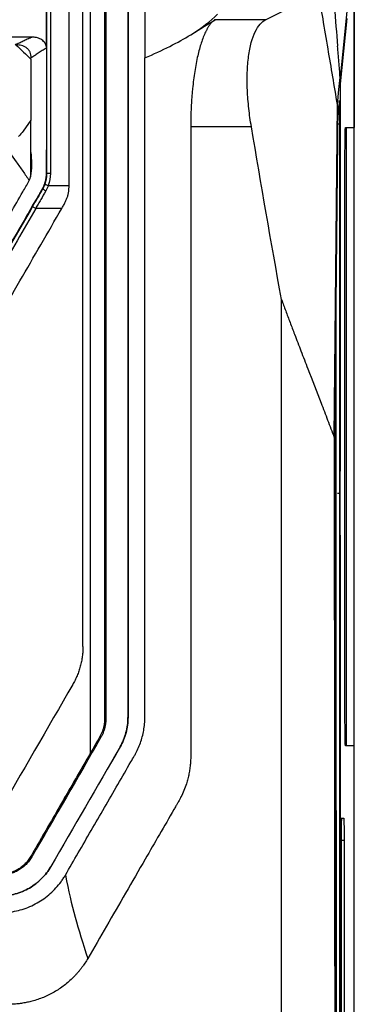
# Model space of a CAD drawing. Header units: millimetres. Extents: x 145 to 933, y -105 to 949.
# Tile 96 of 157: x 666 to 688, y 407 to 471. Entities that reach past the tile are written whole.
import ezdxf

# ---------------------------------------------------------------- set-up
doc = ezdxf.new("R2010")
doc.units = ezdxf.units.MM

msp = doc.modelspace()

# ---------------------------------------------------------------- linework, layer by layer
at = {"color": 7, "linetype": 'Continuous', "lineweight": 25}
for p, q in [((687.635, 282.034), (687.635, 556.534)), ((687.626, 555.776), (687.626, 464.284)), ((685.302, 473.103), (681.844, 471.346)), ((681.844, 471.346), (678.528, 471.346)), ((687.144, 471.423), (686.72, 467.139)), ((666.485, 468.751), (666.492, 468.85)), ((672.835, 468.843), (672.833, 468.843)), ((686.72, 467.139), (686.719, 464.951)), ((686.328, 443.991), (686.535, 465.784)), ((686.661, 466.038), (686.559, 465.008)), ((686.665, 466.043), (686.661, 466.038)), ((666.485, 464.771), (665.982, 464.052)), ((676.935, 464.337), (676.935, 423.118)), ((680.904, 464.337), (676.935, 464.337)), ((686.541, 464.25), (686.534, 463.541)), ((687.055, 464.284), (687.626, 464.284)), ((687.135, 423.784), (687.135, 464.284)), ((686.534, 463.541), (686.348, 444.071)), ((687.028, 425.284), (687.028, 462.784)), ((667.622, 460.486), (668.985, 460.486)), ((668.985, 460.486), (668.985, 460.487)), ((668.506, 458.986), (666.796, 458.986)), ((686.684, 440.317), (686.545, 440.317)), ((671.386, 425.545), (671.306, 425.545)), ((672.833, 425.643), (672.835, 425.643)), ((671.064, 424.341), (670.994, 424.381)), ((687.626, 423.784), (687.055, 423.784)), ((687.626, 281.543), (687.626, 423.784)), ((672.318, 423.713), (672.317, 423.714)), ((686.709, 419.041), (686.822, 419.043)), ((686.822, 419.043), (686.944, 419.043)), ((667.792, 415.877), (667.794, 415.877))]:
    msp.add_line(p, q, dxfattribs=at)
at = {"color": 8, "linetype": 'Continuous', "lineweight": 25}
for p, q in [((686.692, 464.504), (686.544, 464.504)), ((686.821, 419.041), (686.944, 419.043)), ((686.97, 417.589), (686.796, 417.589))]:
    msp.add_line(p, q, dxfattribs=at)
at = {"color": 7, "linetype": 'Continuous', "lineweight": 25, "flags": 128}
for points in [[(687.142, 471.915), (686.901, 469.477), (686.711, 467.562)], [(676.935, 470.36), (677.827, 470.912), (678.528, 471.346)], [(686.535, 465.784), (686.634, 466.78), (686.711, 467.562)], [(666.547, 416.517), (666.511, 416.538), (666.483, 416.554)]]:
    msp.add_lwpolyline(points, dxfattribs=at)
at = {"color": 7, "linetype": 'Continuous', "lineweight": 25}
for centre, radius, start, end in [((667.698, 460.132), 1.137, 86.86019, 99.5001), ((666.728, 458.989), 1.353, 57.47049, 67.81115)]:
    msp.add_arc(centre, radius, start, end, dxfattribs=at)
msp.add_ellipse((697.622, 440.317), major_axis=(0, 641), ratio=0.017455, start_param=1.550573, end_param=1.641556, dxfattribs=at)
for points, knots in [([(673.934, 535.257), (673.934, 533.891), (673.934, 532.522), (673.934, 529.783), (673.934, 525.67), (673.934, 516.048), (673.935, 496.713), (673.935, 480.011), (673.935, 468.842)], [0, 0, 0, 0, 0.0625, 0.0625, 0.125, 0.25, 0.5, 1, 1, 1, 1]), ([(671.385, 519.965), (671.385, 504.404), (671.385, 488.689), (671.386, 457.151), (671.386, 441.326), (671.386, 425.545)], [0, 0, 0, 0, 0.5, 0.5, 1, 1, 1, 1]), ([(672.833, 519.965), (672.833, 515.739), (672.833, 511.503), (672.833, 503.012), (672.833, 498.756), (672.833, 485.967), (672.833, 477.413), (672.833, 468.843)], [0, 0, 0, 0, 0.25, 0.25, 0.5, 0.5, 1, 1, 1, 1]), ([(672.835, 520.164), (672.835, 515.921), (672.835, 511.669), (672.835, 503.145), (672.835, 498.873), (672.835, 486.034), (672.835, 477.446), (672.835, 468.843)], [0, 0, 0, 0, 0.25, 0.25, 0.5, 0.5, 1, 1, 1, 1]), ([(669.886, 430.289), (669.886, 440.83), (669.885, 451.392), (669.885, 472.474), (669.885, 482.994), (669.885, 493.449)], [0, 0, 0, 0, 0.5, 0.5, 1, 1, 1, 1]), ([(671.296, 493.449), (671.296, 492.981), (671.297, 492.068), (671.297, 490.73), (671.298, 489.457), (671.298, 488.251), (671.299, 487.111), (671.299, 486.037), (671.3, 483.935), (671.301, 480.779), (671.303, 475.133), (671.305, 468.061), (671.306, 461.525), (671.306, 456.946), (671.307, 454.33), (671.307, 451.714), (671.307, 449.098), (671.307, 446.481), (671.307, 443.864), (671.307, 441.247), (671.307, 438.629), (671.307, 436.012), (671.307, 433.395), (671.306, 430.778), (671.306, 428.161), (671.306, 426.417), (671.306, 425.545)], [0, 0, 0, 0, 0.020812, 0.040638, 0.05948, 0.077337, 0.094209, 0.110097, 0.125002, 0.18744, 0.25, 0.374911, 0.499996, 0.538436, 0.576877, 0.61532, 0.653765, 0.692214, 0.730666, 0.769123, 0.807585, 0.846053, 0.884528, 0.92301, 0.961501, 1, 1, 1, 1]), ([(670.367, 493.315), (670.367, 492.59), (670.367, 491.866), (670.367, 490.416), (670.367, 488.24), (670.367, 483.157), (670.367, 478.792), (670.367, 470.051), (670.367, 464.211), (670.368, 446.677), (670.368, 434.967), (670.369, 423.295)], [0, 0, 0, 0, 0.03125, 0.03125, 0.0625, 0.125, 0.25, 0.25, 0.5, 0.5, 1, 1, 1, 1]), ([(686.535, 465.784), (686.433, 466.394), (686.228, 467.614), (685.914, 469.486), (685.606, 471.316), (685.398, 472.536), (685.302, 473.103)], [0, 0, 0, 0, 0.2500006, 0.500001, 0.7676009, 1, 1, 1, 1]), ([(678.528, 471.346), (678.51, 471.335), (678.476, 471.313), (678.425, 471.274), (678.376, 471.23), (678.327, 471.183), (678.28, 471.132), (678.234, 471.077), (678.189, 471.019), (678.145, 470.958), (678.102, 470.894), (678.06, 470.827), (678.019, 470.758), (677.98, 470.686), (677.941, 470.612), (677.817, 470.359), (677.624, 469.864), (677.385, 468.99), (677.193, 467.983), (677.081, 467.112), (677.024, 466.49), (676.996, 466.136), (676.974, 465.78), (676.957, 465.42), (676.944, 465.06), (676.937, 464.699), (676.936, 464.457), (676.935, 464.337)], [0, 0, 0, 0, 0.019583, 0.038902, 0.057954, 0.076742, 0.095265, 0.113522, 0.131515, 0.149243, 0.166706, 0.183905, 0.200839, 0.217509, 0.233915, 0.250057, 0.37875, 0.499751, 0.627162, 0.749502, 0.785964, 0.822189, 0.858186, 0.893959, 0.929514, 0.964859, 1, 1, 1, 1]), ([(680.904, 464.337), (680.838, 464.728), (680.781, 465.128), (680.693, 465.932), (680.661, 466.335), (680.627, 467.128), (680.624, 467.516), (680.65, 468.259), (680.679, 468.613), (680.767, 469.27), (680.826, 469.572), (680.972, 470.112), (681.059, 470.35), (681.254, 470.754), (681.362, 470.921), (681.594, 471.185), (681.717, 471.282), (681.844, 471.346)], [0, 0, 0, 0, 0.125, 0.125, 0.25, 0.25, 0.375, 0.375, 0.5, 0.5, 0.625, 0.625, 0.75, 0.75, 0.875, 0.875, 1, 1, 1, 1]), ([(666.537, 470.199), (665.576, 470.199), (664.134, 470.199), (662.45, 470.199), (661.608, 470.199), (661.247, 470.199), (661.006, 470.199), (660.886, 470.2), (660.765, 470.199)], [0, 0, 0, 0, 0.5, 0.75, 0.875, 0.9375, 0.9375, 1, 1, 1, 1]), ([(666.537, 470.199), (666.525, 470.193), (666.512, 470.187), (666.487, 470.176), (666.45, 470.158), (666.413, 470.141), (666.34, 470.107), (666.292, 470.084), (666.15, 470.017), (666.059, 469.973), (665.88, 469.887), (665.794, 469.846), (665.663, 469.788), (665.619, 469.77), (665.553, 469.743), (665.531, 469.734), (665.498, 469.721), (665.487, 469.716), (665.465, 469.708), (665.454, 469.704), (665.443, 469.699)], [0, 0, 0, 0, 0.03125, 0.03125, 0.0625, 0.125, 0.125, 0.25, 0.25, 0.5, 0.5, 0.75, 0.75, 0.875, 0.875, 0.9375, 0.9375, 0.96875, 0.96875, 1, 1, 1, 1]), ([(667.485, 469.592), (667.482, 469.609), (667.475, 469.643), (667.46, 469.693), (667.441, 469.74), (667.419, 469.786), (667.392, 469.83), (667.344, 469.899), (667.259, 469.985), (667.088, 470.098), (666.89, 470.165), (666.708, 470.192), (666.607, 470.199), (666.556, 470.199), (666.537, 470.199)], [0, 0, 0, 0, 0.042407, 0.084474, 0.126315, 0.168043, 0.209773, 0.251621, 0.372521, 0.502042, 0.751384, 0.875163, 0.953921, 1, 1, 1, 1]), ([(666.492, 468.85), (666.497, 468.912), (666.494, 468.974), (666.475, 469.095), (666.457, 469.156), (666.407, 469.268), (666.374, 469.321), (666.296, 469.417), (666.251, 469.459), (666.151, 469.533), (666.098, 469.564), (665.986, 469.615), (665.927, 469.636), (665.749, 469.683), (665.627, 469.697), (665.504, 469.698)], [0, 0, 0, 0, 0.125, 0.125, 0.25, 0.25, 0.375, 0.375, 0.5, 0.5, 0.625, 0.625, 0.75, 0.75, 1, 1, 1, 1]), ([(686.711, 467.562), (686.683, 467.904), (686.626, 468.587), (686.57, 469.271), (686.542, 469.613)], [0, 0, 0, 0, 0.499997, 1, 1, 1, 1]), ([(667.485, 469.476), (667.438, 469.45), (667.346, 469.401), (667.213, 469.319), (667.085, 469.235), (666.957, 469.147), (666.835, 469.063), (666.716, 468.983), (666.604, 468.912), (666.528, 468.87), (666.492, 468.85)], [0, 0, 0, 0, 0.130592, 0.251881, 0.377098, 0.503795, 0.637635, 0.755672, 0.883395, 1, 1, 1, 1]), ([(668.741, 415.318), (669.019, 415.8), (669.58, 416.771), (670.429, 418.242), (671.293, 419.739), (672.16, 421.24), (672.81, 422.366), (673.203, 423.046), (673.345, 423.294), (673.537, 423.671), (673.766, 424.269), (673.903, 424.967), (673.934, 425.439), (673.935, 425.663), (673.935, 425.806), (673.935, 426.045), (673.935, 426.392), (673.935, 426.821), (673.935, 427.249), (673.935, 428.678), (673.935, 433.393), (673.935, 438.883), (673.935, 444.144), (673.935, 446.89), (673.935, 449.635), (673.935, 452.38), (673.935, 455.125), (673.935, 457.87), (673.935, 460.614), (673.935, 463.358), (673.935, 466.101), (673.935, 467.928), (673.935, 468.842)], [0, 0, 0, 0, 0.030446, 0.061437, 0.092974, 0.125056, 0.156321, 0.164137, 0.168038, 0.171917, 0.187328, 0.202868, 0.210653, 0.213204, 0.215118, 0.218468, 0.226284, 0.2341, 0.241916, 0.249732, 0.312266, 0.499829, 0.549846, 0.599863, 0.64988, 0.699897, 0.749914, 0.799931, 0.849949, 0.899966, 0.949983, 1, 1, 1, 1]), ([(672.833, 468.843), (672.833, 465.246), (672.833, 461.648), (672.833, 454.447), (672.833, 450.845), (672.833, 440.041), (672.833, 432.838), (672.833, 425.643)], [0, 0, 0, 0, 0.25, 0.25, 0.5, 0.5, 1, 1, 1, 1]), ([(672.835, 468.843), (672.835, 465.246), (672.835, 461.647), (672.835, 454.447), (672.835, 450.845), (672.835, 440.041), (672.835, 432.838), (672.835, 425.643)], [0, 0, 0, 0, 0.25, 0.25, 0.5, 0.5, 1, 1, 1, 1]), ([(686.711, 467.562), (686.711, 466.981), (686.71, 465.82), (686.709, 464.079), (686.708, 462.337), (686.707, 460.594), (686.706, 458.852), (686.705, 457.11), (686.704, 455.367), (686.704, 453.624), (686.703, 451.881), (686.703, 450.138), (686.702, 448.395), (686.702, 446.651), (686.702, 444.908), (686.701, 443.165), (686.701, 441.421), (686.701, 439.678), (686.701, 437.934), (686.701, 436.191), (686.702, 434.447), (686.702, 432.703), (686.702, 430.96), (686.703, 429.216), (686.703, 427.473), (686.704, 425.729), (686.705, 423.986), (686.706, 422.243), (686.707, 420.5), (686.708, 418.757), (686.709, 417.014), (686.71, 415.271), (686.711, 413.528), (686.712, 411.786), (686.714, 410.044), (686.715, 408.302), (686.717, 406.56), (686.718, 404.818), (686.72, 403.077), (686.722, 401.335), (686.724, 399.594), (686.726, 397.854), (686.728, 396.113), (686.73, 394.373), (686.732, 392.634), (686.735, 390.894), (686.737, 389.155), (686.739, 387.996), (686.739, 387.416)], [0, 0, 0, 0, 0.02173, 0.04346, 0.06519, 0.086921, 0.108652, 0.130384, 0.152116, 0.173848, 0.195581, 0.217315, 0.239049, 0.260783, 0.282517, 0.304253, 0.325988, 0.347724, 0.36946, 0.391197, 0.412934, 0.434672, 0.45641, 0.478149, 0.499887, 0.521627, 0.543367, 0.565107, 0.586847, 0.608588, 0.63033, 0.652072, 0.673814, 0.695557, 0.7173, 0.739044, 0.760788, 0.782532, 0.804277, 0.826022, 0.847768, 0.869514, 0.891261, 0.913008, 0.934755, 0.956503, 0.978251, 1, 1, 1, 1]), ([(686.692, 464.504), (686.692, 464.534), (686.692, 464.594), (686.692, 464.685), (686.691, 464.776), (686.691, 464.867), (686.691, 464.958), (686.69, 465.048), (686.69, 465.137), (686.689, 465.224), (686.688, 465.31), (686.687, 465.393), (686.686, 465.473), (686.685, 465.55), (686.684, 465.623), (686.683, 465.686), (686.682, 465.743), (686.68, 465.797), (686.679, 465.855), (686.677, 465.914), (686.674, 465.969), (686.672, 466.018), (686.67, 466.037), (686.669, 466.046)], [0, 0, 0, 0, 0.040711, 0.081826, 0.123343, 0.165263, 0.207587, 0.250314, 0.293444, 0.336977, 0.380914, 0.425254, 0.469997, 0.515144, 0.560694, 0.606648, 0.640221, 0.681336, 0.729993, 0.786189, 0.849924, 0.921195, 1, 1, 1, 1]), ([(633.485, 464.771), (633.485, 463.696), (633.485, 462.553), (633.485, 461.41), (633.485, 461.309), (633.485, 461.275), (633.488, 461.209), (633.491, 461.175), (633.513, 461.011), (633.555, 460.884), (633.673, 460.644), (633.747, 460.531), (633.882, 460.299), (633.949, 460.183), (634.284, 459.602), (635.627, 457.276), (637.104, 454.718), (638.381, 452.507), (638.582, 452.158), (638.683, 451.983), (638.715, 451.924), (638.787, 451.811), (638.984, 451.541), (639.371, 451.263), (639.76, 451.169), (639.959, 451.149), (640.026, 451.149), (640.161, 451.149), (641.304, 451.149), (644.601, 451.149), (649.985, 451.149), (655.37, 451.149), (658.666, 451.149), (659.81, 451.149), (659.945, 451.149), (660.012, 451.151), (660.211, 451.172), (660.602, 451.266), (660.991, 451.539), (661.185, 451.81), (661.255, 451.925), (661.288, 451.984), (661.389, 452.158), (661.59, 452.507), (662.867, 454.718), (664.344, 457.277), (665.686, 459.602), (666.022, 460.183), (666.089, 460.3), (666.224, 460.532), (666.298, 460.645), (666.415, 460.885), (666.468, 461.043), (666.483, 461.209), (666.486, 461.276), (666.485, 461.31), (666.485, 461.41), (666.485, 462.553), (666.485, 463.696), (666.485, 464.771)], [0, 0, 0, 0, 0.0625, 0.066406, 0.066406, 0.068359, 0.068359, 0.070313, 0.070313, 0.078125, 0.078125, 0.085938, 0.085938, 0.09375, 0.09375, 0.125, 0.25, 0.265625, 0.273438, 0.273438, 0.277344, 0.277344, 0.28125, 0.296875, 0.304688, 0.304688, 0.308594, 0.308594, 0.3125, 0.375, 0.5, 0.625, 0.6875, 0.691406, 0.691406, 0.695312, 0.695312, 0.703125, 0.71875, 0.722656, 0.722656, 0.726562, 0.726562, 0.734375, 0.75, 0.875, 0.90625, 0.90625, 0.914062, 0.914062, 0.921875, 0.921875, 0.929687, 0.931641, 0.931641, 0.933594, 0.933594, 0.9375, 1, 1, 1, 1]), ([(686.559, 465.008), (686.559, 465.003), (686.558, 464.991), (686.556, 464.968), (686.555, 464.941), (686.553, 464.91), (686.552, 464.875), (686.551, 464.837), (686.55, 464.796), (686.549, 464.753), (686.547, 464.708), (686.546, 464.66), (686.546, 464.612), (686.545, 464.562), (686.544, 464.511), (686.543, 464.459), (686.542, 464.407), (686.542, 464.355), (686.541, 464.303), (686.541, 464.268), (686.541, 464.25)], [0, 0, 0, 0, 0.066622, 0.131942, 0.19596, 0.258676, 0.320091, 0.380203, 0.439014, 0.496522, 0.552729, 0.607634, 0.661236, 0.713537, 0.764536, 0.814233, 0.862627, 0.90972, 0.955511, 1, 1, 1, 1]), ([(687.028, 462.784), (687.028, 462.961), (687.029, 463.152), (687.032, 463.521), (687.034, 463.699), (687.039, 463.991), (687.042, 464.106), (687.048, 464.252), (687.052, 464.284), (687.055, 464.284)], [0, 0, 0, 0, 0.25, 0.25, 0.5, 0.5, 0.75, 0.75, 1, 1, 1, 1]), ([(664.621, 463.219), (664.936, 462.833), (665.239, 462.439), (665.674, 461.832), (665.816, 461.627), (666.098, 461.216), (666.238, 461.01), (666.378, 460.803)], [0, 0, 0, 0, 0.5, 0.5, 0.75, 0.75, 1, 1, 1, 1]), ([(667.485, 462.825), (667.485, 462.793), (667.485, 462.581), (667.486, 462.178), (667.483, 461.684), (667.491, 461.25), (667.456, 460.89), (667.289, 460.274), (666.78, 459.533), (666.245, 458.561), (665.525, 457.328), (664.899, 456.237), (664.34, 455.27), (664.038, 454.747), (663.741, 454.232), (663.448, 453.725), (663.16, 453.226), (662.838, 452.669), (662.49, 452.066), (662.12, 451.431), (661.772, 450.807), (661.444, 450.299), (661.058, 449.99), (660.68, 449.779), (660.241, 449.648), (659.719, 449.649), (659.384, 449.649), (659.19, 449.649)], [0, 0, 0, 0, 0.005779, 0.038494, 0.073245, 0.095435, 0.117415, 0.138618, 0.21053, 0.278101, 0.340484, 0.469359, 0.506469, 0.543008, 0.578975, 0.614371, 0.649196, 0.683449, 0.731094, 0.77545, 0.816632, 0.86104, 0.883478, 0.905591, 0.939304, 0.964871, 1, 1, 1, 1]), ([(666.485, 462.65), (666.519, 462.188), (666.559, 461.649), (666.46, 461.123), (666.446, 461.048)], [0, 0, 0, 0, 0.8579411, 1, 1, 1, 1]), ([(667.485, 461.741), (667.485, 461.663), (667.485, 461.584), (667.485, 461.427), (667.486, 461.348), (667.48, 461.112), (667.444, 460.799), (667.344, 460.502), (667.24, 460.291), (667.2, 460.223), (667.121, 460.086), (667.081, 460.018), (667.042, 459.95)], [0, 0, 0, 0, 0.125, 0.125, 0.25, 0.25, 0.5, 0.75, 0.75, 0.875, 0.875, 1, 1, 1, 1]), ([(667.387, 460.559), (667.388, 460.56), (667.393, 460.56), (667.417, 460.554), (667.435, 460.549), (667.48, 460.535), (667.508, 460.526), (667.565, 460.507), (667.595, 460.496), (667.622, 460.486)], [0, 0, 0, 0, 0.25, 0.25, 0.5, 0.5, 0.75, 0.75, 1, 1, 1, 1]), ([(667.456, 460.129), (667.346, 459.939), (667.181, 459.653), (666.961, 459.272), (666.851, 459.081), (666.796, 458.986)], [0, 0, 0, 0, 0.500009, 0.750013, 1, 1, 1, 1]), ([(667.622, 460.486), (667.61, 460.455), (667.587, 460.394), (667.547, 460.304), (667.504, 460.216), (667.472, 460.158), (667.456, 460.129)], [0, 0, 0, 0, 0.2495082, 0.4991475, 0.7492072, 1, 1, 1, 1]), ([(668.65, 459.235), (668.669, 459.27), (668.706, 459.34), (668.755, 459.444), (668.8, 459.547), (668.839, 459.647), (668.873, 459.744), (668.912, 459.875), (668.949, 460.046), (668.978, 460.263), (668.983, 460.411), (668.985, 460.486)], [0, 0, 0, 0, 0.091666, 0.180157, 0.265395, 0.347345, 0.425942, 0.501167, 0.66081, 0.826931, 1, 1, 1, 1]), ([(666.58, 459.099), (666.172, 458.394), (665.765, 457.689), (664.951, 456.279), (664.544, 455.574), (663.323, 453.458), (662.508, 452.047), (661.694, 450.637)], [0, 0, 0, 0, 0.25, 0.25, 0.5, 0.5, 1, 1, 1, 1]), ([(666.796, 458.986), (666.389, 458.281), (665.982, 457.575), (665.168, 456.164), (664.76, 455.458), (663.539, 453.341), (662.725, 451.929), (661.91, 450.517)], [0, 0, 0, 0, 0.25, 0.25, 0.5, 0.5, 1, 1, 1, 1]), ([(663.015, 449.475), (663.473, 450.268), (663.93, 451.061), (664.846, 452.646), (665.303, 453.439), (666.218, 455.024), (666.676, 455.817), (667.591, 457.401), (668.049, 458.194), (668.506, 458.986)], [0, 0, 0, 0, 0.25, 0.25, 0.5, 0.5, 0.75, 0.75, 1, 1, 1, 1]), ([(666.796, 458.986), (666.771, 459.001), (666.744, 459.016), (666.691, 459.045), (666.666, 459.059), (666.624, 459.081), (666.607, 459.089), (666.585, 459.099), (666.58, 459.1), (666.58, 459.099)], [0, 0, 0, 0, 0.25, 0.25, 0.5, 0.5, 0.75, 0.75, 1, 1, 1, 1]), ([(682.873, 453.016), (682.965, 452.77), (683.151, 452.27), (683.437, 451.511), (683.769, 450.633), (684.155, 449.62), (684.731, 448.118), (685.315, 446.61), (685.894, 445.114), (686.183, 444.366), (686.328, 443.991)], [0, 0, 0, 0, 0.080817, 0.164149, 0.249998, 0.371104, 0.499995, 0.749997, 0.874998, 1, 1, 1, 1]), ([(686.328, 443.991), (686.328, 443.51), (686.328, 442.547), (686.328, 441.103), (686.328, 439.66), (686.328, 438.216), (686.328, 436.773), (686.329, 435.331), (686.329, 433.888), (686.33, 432.446), (686.331, 431.004), (686.332, 429.563), (686.332, 428.122), (686.333, 426.681), (686.334, 425.24), (686.336, 423.8), (686.337, 422.36), (686.338, 420.92), (686.34, 419.481), (686.341, 418.042), (686.343, 416.603), (686.344, 415.165), (686.346, 413.727), (686.348, 412.289), (686.35, 410.851), (686.352, 409.414), (686.354, 407.977), (686.356, 406.541), (686.359, 405.104), (686.361, 403.668), (686.364, 402.233), (686.366, 400.797), (686.368, 399.841), (686.369, 399.362)], [0, 0, 0, 0, 0.0322985, 0.0645904, 0.0968761, 0.1291559, 0.1614302, 0.1936996, 0.2259644, 0.2582249, 0.2904817, 0.322735, 0.3549854, 0.3872333, 0.419479, 0.4517229, 0.4839655, 0.5162072, 0.5484484, 0.5806894, 0.6129308, 0.6451729, 0.6774161, 0.7096608, 0.7419075, 0.7741565, 0.8064083, 0.8386633, 0.8709218, 0.9031844, 0.9354513, 0.967723, 1, 1, 1, 1]), ([(686.348, 444.071), (686.348, 444.046), (686.348, 443.996), (686.347, 443.918), (686.346, 443.84), (686.346, 443.76), (686.346, 443.679), (686.345, 443.598), (686.345, 443.516), (686.345, 443.434), (686.345, 443.38), (686.345, 443.352)], [0, 0, 0, 0, 0.1132237, 0.225919, 0.338086, 0.4497249, 0.5608357, 0.6714185, 0.7814734, 0.8910006, 1, 1, 1, 1]), ([(686.716, 391.384), (686.716, 391.945), (686.714, 393.069), (686.712, 394.754), (686.71, 396.439), (686.708, 398.125), (686.706, 399.811), (686.704, 401.498), (686.703, 403.184), (686.701, 404.871), (686.699, 406.558), (686.698, 408.245), (686.696, 409.932), (686.695, 411.619), (686.694, 413.307), (686.692, 414.994), (686.691, 416.682), (686.69, 418.37), (686.689, 420.058), (686.688, 421.746), (686.688, 423.434), (686.687, 425.122), (686.686, 426.811), (686.686, 428.499), (686.685, 430.187), (686.685, 431.876), (686.684, 433.564), (686.684, 435.252), (686.684, 436.94), (686.684, 438.629), (686.684, 439.754), (686.684, 440.317)], [0, 0, 0, 0, 0.034499, 0.068997, 0.103493, 0.137989, 0.172483, 0.206977, 0.241469, 0.275959, 0.310449, 0.344938, 0.379425, 0.413911, 0.448396, 0.48288, 0.517363, 0.551845, 0.586325, 0.620804, 0.655282, 0.689759, 0.724235, 0.75871, 0.793183, 0.827656, 0.862127, 0.896597, 0.931066, 0.965533, 1, 1, 1, 1]), ([(669.886, 430.289), (669.885, 430.234), (669.884, 430.124), (669.876, 429.96), (669.862, 429.796), (669.843, 429.633), (669.819, 429.471), (669.79, 429.309), (669.755, 429.148), (669.715, 428.99), (669.67, 428.833), (669.62, 428.678), (669.565, 428.525), (669.506, 428.374), (669.441, 428.225), (669.371, 428.077), (669.297, 427.932), (669.243, 427.837), (669.216, 427.789)], [0, 0, 0, 0, 0.062972, 0.125802, 0.188559, 0.251311, 0.314138, 0.376986, 0.439722, 0.502215, 0.564453, 0.626553, 0.688581, 0.750605, 0.81269, 0.874906, 0.93732, 1, 1, 1, 1]), ([(671.306, 425.545), (671.305, 425.512), (671.304, 425.445), (671.297, 425.344), (671.286, 425.244), (671.27, 425.144), (671.25, 425.045), (671.226, 424.946), (671.197, 424.848), (671.165, 424.751), (671.129, 424.656), (671.088, 424.562), (671.044, 424.47), (671.011, 424.41), (670.994, 424.381)], [0, 0, 0, 0, 0.082247, 0.164769, 0.247565, 0.330619, 0.413903, 0.497375, 0.580973, 0.664649, 0.748386, 0.832181, 0.916044, 1, 1, 1, 1]), ([(671.386, 425.545), (671.386, 425.511), (671.385, 425.442), (671.378, 425.338), (671.366, 425.235), (671.349, 425.13), (671.328, 425.026), (671.294, 424.887), (671.241, 424.717), (671.162, 424.523), (671.096, 424.401), (671.064, 424.341)], [0, 0, 0, 0, 0.081659, 0.163836, 0.246696, 0.330402, 0.415113, 0.500979, 0.670821, 0.836739, 1, 1, 1, 1]), ([(672.317, 423.714), (672.401, 423.86), (672.475, 424.011), (672.604, 424.322), (672.659, 424.482), (672.746, 424.807), (672.778, 424.973), (672.822, 425.306), (672.833, 425.474), (672.833, 425.643)], [0, 0, 0, 0, 0.25, 0.25, 0.5, 0.5, 0.75, 0.75, 1, 1, 1, 1]), ([(672.835, 425.643), (672.835, 425.474), (672.824, 425.306), (672.78, 424.972), (672.747, 424.806), (672.66, 424.482), (672.606, 424.321), (672.477, 424.01), (672.402, 423.86), (672.318, 423.713)], [0, 0, 0, 0, 0.25, 0.25, 0.5, 0.5, 0.75, 0.75, 1, 1, 1, 1]), ([(687.055, 423.784), (687.052, 423.784), (687.048, 423.817), (687.042, 423.963), (687.039, 424.077), (687.034, 424.37), (687.032, 424.548), (687.029, 424.917), (687.028, 425.108), (687.028, 425.284)], [0, 0, 0, 0, 0.25, 0.25, 0.5, 0.5, 0.75, 0.75, 1, 1, 1, 1]), ([(670.369, 423.295), (670.207, 423.015), (669.883, 422.453), (669.398, 421.61), (668.912, 420.767), (668.264, 419.644), (667.594, 418.48), (666.946, 417.356), (666.622, 416.795), (666.483, 416.554)], [0, 0, 0, 0, 0.124915, 0.249886, 0.374914, 0.500001, 0.750001, 0.892857, 1, 1, 1, 1]), ([(676.935, 423.118), (676.935, 423.062), (676.934, 422.949), (676.926, 422.78), (676.915, 422.612), (676.898, 422.445), (676.877, 422.279), (676.852, 422.113), (676.821, 421.948), (676.786, 421.784), (676.746, 421.62), (676.701, 421.457), (676.623, 421.2), (676.498, 420.854), (676.341, 420.506), (676.195, 420.23), (676.084, 420.036), (675.961, 419.824), (675.567, 419.14), (674.895, 417.978), (673.841, 416.152), (672.686, 414.151), (671.434, 411.982), (670.609, 410.554), (670.202, 409.849)], [0, 0, 0, 0, 0.011286, 0.022533, 0.033749, 0.044943, 0.056124, 0.067301, 0.078483, 0.089678, 0.100895, 0.112144, 0.123433, 0.154586, 0.185753, 0.199475, 0.217039, 0.230592, 0.248358, 0.374941, 0.498904, 0.669962, 0.836994, 1, 1, 1, 1]), ([(686.795, 417.48), (686.795, 417.682), (686.796, 417.885), (686.798, 418.263), (686.8, 418.436), (686.805, 418.727), (686.808, 418.844), (686.815, 419.002), (686.818, 419.043), (686.822, 419.043)], [0, 0, 0, 0, 0.25, 0.25, 0.5, 0.5, 0.75, 0.75, 1, 1, 1, 1]), ([(686.944, 419.043), (686.947, 419.043), (686.951, 419.006), (686.957, 418.861), (686.96, 418.754), (686.965, 418.486), (686.967, 418.326), (686.969, 417.973), (686.97, 417.782), (686.97, 417.589)], [0, 0, 0, 0, 0.25, 0.25, 0.5, 0.5, 0.75, 0.75, 1, 1, 1, 1]), ([(666.483, 416.554), (666.454, 416.507), (666.398, 416.415), (666.308, 416.285), (666.215, 416.17), (666.083, 416.029), (665.895, 415.862), (665.693, 415.723), (665.525, 415.629), (665.401, 415.57), (665.256, 415.511), (665.089, 415.456), (664.9, 415.411), (664.688, 415.378), (664.54, 415.373), (664.462, 415.371)], [0, 0, 0, 0, 0.068083, 0.132001, 0.192019, 0.249175, 0.367056, 0.49937, 0.5472, 0.602879, 0.666722, 0.738627, 0.817851, 0.904742, 1, 1, 1, 1]), ([(666.547, 416.517), (666.517, 416.468), (666.461, 416.379), (666.342, 416.206), (666.172, 416.01), (665.935, 415.801), (665.673, 415.623), (665.39, 415.481), (665.123, 415.389), (664.882, 415.335), (664.672, 415.306), (664.532, 415.303), (664.462, 415.301)], [0, 0, 0, 0, 0.067812, 0.12511, 0.249301, 0.374705, 0.499527, 0.624136, 0.749525, 0.833617, 0.91689, 1, 1, 1, 1]), ([(664.461, 413.95), (664.801, 413.95), (665.132, 413.995), (665.617, 414.125), (665.778, 414.179), (666.09, 414.309), (666.24, 414.384), (666.53, 414.551), (666.669, 414.644), (666.937, 414.849), (667.064, 414.962), (667.301, 415.2), (667.411, 415.326), (667.564, 415.524), (667.613, 415.592), (667.705, 415.733), (667.749, 415.805), (667.792, 415.877)], [0, 0, 0, 0, 0.25, 0.25, 0.375, 0.375, 0.5, 0.5, 0.625, 0.625, 0.75, 0.75, 0.875, 0.875, 0.9375, 0.9375, 1, 1, 1, 1]), ([(667.794, 415.877), (667.75, 415.804), (667.706, 415.732), (667.614, 415.591), (667.565, 415.524), (667.412, 415.325), (667.303, 415.2), (667.067, 414.962), (666.94, 414.85), (666.672, 414.644), (666.532, 414.551), (666.243, 414.383), (666.094, 414.309), (665.783, 414.179), (665.622, 414.124), (665.133, 413.994), (664.801, 413.948), (664.461, 413.948)], [0, 0, 0, 0, 0.0625, 0.0625, 0.125, 0.125, 0.25, 0.25, 0.375, 0.375, 0.5, 0.5, 0.625, 0.625, 0.75, 0.75, 1, 1, 1, 1]), ([(635.504, 412.849), (641.202, 412.849), (649.75, 412.849), (659.009, 412.85), (662.927, 412.849), (664.04, 412.849), (664.485, 412.849), (664.662, 412.851), (664.97, 412.87), (665.581, 412.956), (666.428, 413.216), (667.354, 413.739), (668.016, 414.326), (668.405, 414.803), (668.605, 415.092), (668.696, 415.243), (668.741, 415.318)], [0, 0, 0, 0, 0.500896, 0.751343, 0.813955, 0.845261, 0.849174, 0.853076, 0.860837, 0.876269, 0.907267, 0.938113, 0.969085, 0.984477, 0.992213, 1, 1, 1, 1]), ([(670.202, 409.849), (670.173, 409.799), (670.114, 409.698), (670.02, 409.551), (669.922, 409.407), (669.82, 409.266), (669.715, 409.128), (669.605, 408.993), (669.491, 408.862), (669.373, 408.733), (669.11, 408.462), (668.671, 408.076), (668.015, 407.639), (667.308, 407.289), (666.71, 407.087), (666.252, 406.977), (665.944, 406.92), (665.633, 406.879), (665.32, 406.854), (665.111, 406.851), (665.006, 406.849)], [0, 0, 0, 0, 0.0278856, 0.0556887, 0.0834326, 0.1111405, 0.1388361, 0.1665429, 0.1942842, 0.2220836, 0.2499644, 0.3750568, 0.5002844, 0.6253774, 0.7506041, 0.8005903, 0.8503848, 0.9001256, 0.9499514, 1, 1, 1, 1])]:
    msp.add_open_spline(points, degree=3, knots=knots, dxfattribs=at)
for points in [[(667.485, 492.699), (667.485, 485.249), (667.485, 477.738), (667.485, 470.199)], [(667.51, 483.183), (667.51, 475.903), (667.51, 468.585), (667.51, 461.254)], [(667.76, 483.216), (667.76, 475.93), (667.76, 468.606), (667.76, 461.268)], [(668.985, 460.487), (668.985, 468.086), (668.985, 475.672), (668.985, 483.216)], [(686.114, 474.783), (686.256, 473.06), (686.399, 471.337), (686.542, 469.613)], [(676.935, 470.36), (677.647, 470.801), (678.233, 471.248), (678.691, 471.699)], [(667.485, 470.199), (667.485, 469.997), (667.485, 469.795), (667.485, 469.592)], [(673.935, 468.842), (675.104, 469.339), (676.105, 469.846), (676.935, 470.36)], [(665.504, 469.698), (665.838, 469.39), (666.165, 469.074), (666.485, 468.751)], [(666.485, 468.751), (666.485, 467.901), (666.486, 467.05), (666.486, 466.199)], [(666.486, 466.199), (666.486, 465.723), (666.486, 465.247), (666.486, 464.771)], [(686.535, 465.784), (686.535, 465.036), (686.534, 464.288), (686.534, 463.541)], [(686.684, 440.317), (686.684, 448.38), (686.686, 456.445), (686.692, 464.504)], [(665.982, 464.052), (665.889, 463.92), (665.783, 463.801), (665.662, 463.695)], [(682.873, 453.016), (682.197, 456.791), (681.541, 460.565), (680.904, 464.337)], [(667.51, 461.254), (667.51, 461.016), (667.469, 460.783), (667.387, 460.559)], [(667.76, 461.268), (667.76, 460.999), (667.714, 460.738), (667.622, 460.486)], [(667.387, 460.559), (667.347, 460.449), (667.298, 460.344), (667.239, 460.241)], [(667.239, 460.241), (667.019, 459.861), (666.799, 459.48), (666.58, 459.099)], [(668.506, 458.986), (668.566, 459.09), (668.614, 459.173), (668.65, 459.235)], [(682.873, 394.209), (682.873, 413.71), (682.873, 433.38), (682.873, 453.016)], [(686.345, 443.352), (686.345, 428.721), (686.359, 414.05), (686.386, 399.471)], [(669.216, 427.789), (667.554, 424.91), (665.891, 422.03), (664.228, 419.149)], [(671.064, 424.341), (669.557, 421.731), (668.051, 419.123), (666.547, 416.517)], [(670.994, 424.381), (670.786, 424.019), (670.577, 423.657), (670.369, 423.295)], [(672.317, 423.714), (670.808, 421.101), (669.3, 418.489), (667.792, 415.877)], [(672.318, 423.713), (670.809, 421.1), (669.301, 418.488), (667.794, 415.877)], [(686.83, 385.404), (686.814, 396.077), (686.802, 406.774), (686.795, 417.48)], [(686.97, 417.589), (686.977, 406.934), (686.989, 396.288), (687.005, 385.666)], [(668.741, 415.318), (668.943, 414.278), (669.344, 412.561), (669.874, 410.867), (670.202, 409.849)]]:
    msp.add_open_spline(points, degree=3, dxfattribs=at)

doc.saveas('drawing.dxf')
